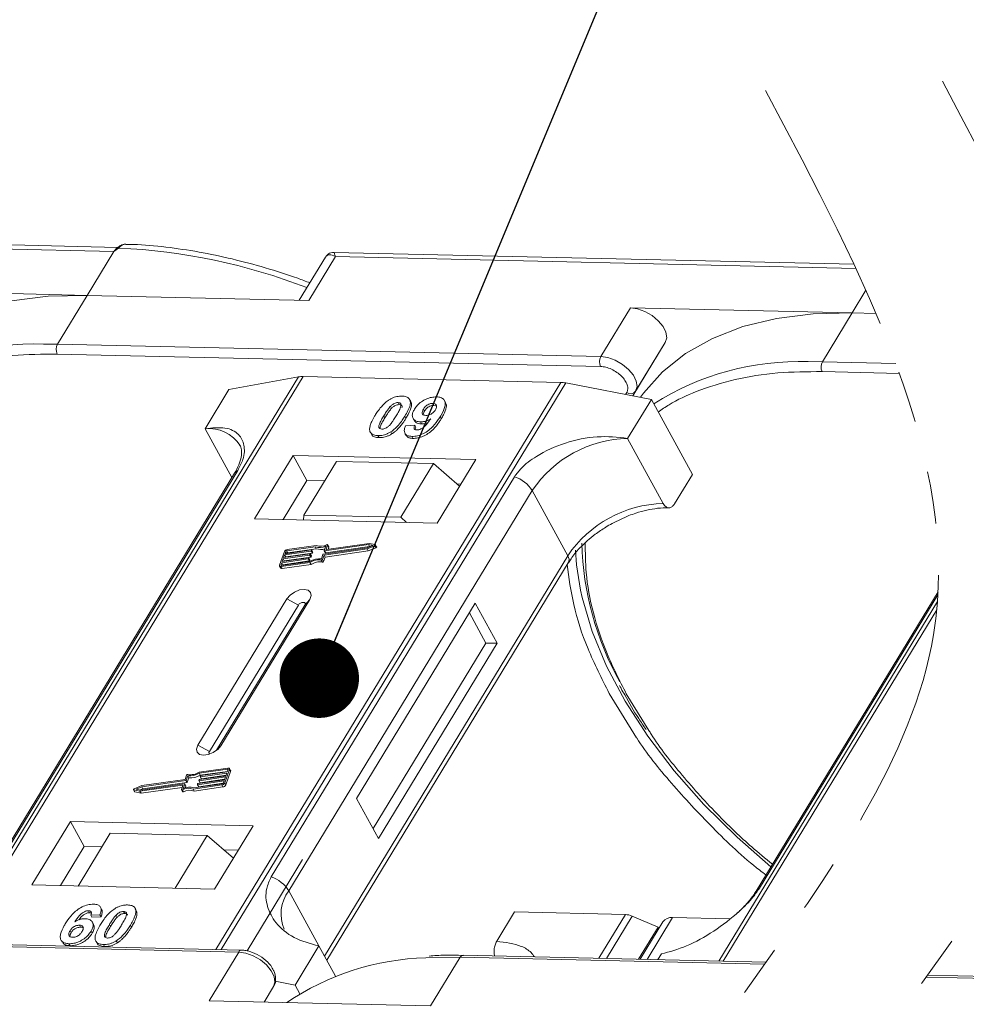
# Model space of a CAD drawing. Header units: millimetres. Extents: x -797 to 677, y 79 to 1112.
# Tile 60 of 75: x 318 to 378, y 879 to 941. Entities that reach past the tile are written whole.
import ezdxf

# ---------------------------------------------------------------- set-up
doc = ezdxf.new("R2010")
doc.units = ezdxf.units.MM
doc.linetypes.add('PHANTOM2', pattern=[31.75, 15.875, -3.175, 3.175, -3.175, 3.175, -3.175])
doc.styles.get("Standard").update_dxf_attribs({"font": '仿宋_GB2312.ttf', "width": 0.8})
doc.dimstyles.new('ISO-25.1', dxfattribs={"dimtxt": 6, "dimasz": 5, "dimexe": 3.5, "dimexo": 0.625, "dimgap": 1.5, "dimtad": 1, "dimtoh": 1, "dimtxsty": 'Standard', "dimcen": 2.5, "dimadec": 0, "dimazin": 0, "dimtfac": 1, "dimtmove": 0, "dimatfit": 3, "dimfxl": 0, "dimarcsym": 0})

msp = doc.modelspace()

# ---------------------------------------------------------------- linework, layer by layer
at = {"color": 7, "linetype": 'Continuous', "lineweight": 15}
for p, q in [((324.586, 926.285), (290.049, 927.078)), ((290.147, 926.818), (324.33, 926.033)), ((324.629, 926.244), (324.33, 926.033)), ((324.33, 926.033), (322.649, 923.271)), ((337.647, 925.676), (335.998, 922.965)), ((336.592, 922.951), (338.273, 925.713)), ((370.897, 925.222), (338.176, 925.973)), ((338.273, 925.713), (371.018, 924.962)), ((322.649, 923.271), (308.705, 923.591)), ((320.781, 920.202), (322.649, 923.271)), ((322.649, 923.271), (336.592, 922.951)), ((371.642, 923.59), (370.776, 922.167)), ((356.832, 922.487), (354.965, 919.418)), ((370.776, 922.167), (356.832, 922.487)), ((368.908, 919.098), (370.776, 922.167)), ((370.776, 922.167), (372.276, 922.132)), ((320.781, 920.202), (319.894, 920.208)), ((354.965, 919.418), (320.781, 920.202)), ((359.025, 920.311), (356.983, 916.953)), ((357.158, 917.242), (359.025, 920.311)), ((320.767, 919.58), (354.95, 918.796)), ((368.908, 919.098), (368.02, 919.104)), ((373.525, 918.992), (368.908, 919.098)), ((314.534, 882.51), (336.231, 918.167)), ((336.231, 918.167), (352.448, 917.795)), ((368.894, 918.476), (373.753, 918.364)), ((335.945, 918.146), (314.265, 882.516)), ((352.448, 917.795), (330.751, 882.138)), ((331.084, 882.13), (352.764, 917.76)), ((331.568, 917.34), (335.945, 918.146)), ((352.764, 917.76), (358.145, 916.73)), ((331.568, 917.34), (330.074, 914.885)), ((356.595, 917.164), (356.521, 917.041)), ((356.982, 916.953), (357.158, 917.242)), ((342.207, 916.527), (342.276, 916.401)), ((343.005, 916.597), (342.936, 916.723)), ((344.461, 916.35), (344.392, 916.477)), ((344.461, 916.35), (344.589, 916.325)), ((345.192, 916.532), (345.123, 916.658)), ((356.651, 914.275), (358.145, 916.73)), ((358.145, 916.73), (360.732, 912.003)), ((341.313, 915.702), (341.382, 915.576)), ((341.735, 916.293), (341.804, 916.167)), ((343.807, 916.117), (343.876, 915.991)), ((342.705, 915.541), (342.636, 915.667)), ((342.677, 915.059), (343.261, 915.098)), ((343.153, 915.538), (343.222, 915.411)), ((343.261, 915.098), (343.33, 914.972)), ((343.618, 915.313), (343.687, 915.187)), ((344.928, 915.511), (344.859, 915.637)), ((330.074, 914.885), (331.756, 911.81)), ((340.518, 914.586), (340.587, 914.46)), ((340.943, 914.449), (341.012, 914.323)), ((341.75, 914.684), (341.818, 914.557)), ((342.642, 914.593), (342.71, 914.467)), ((343.076, 914.4), (343.145, 914.274)), ((358.893, 910.178), (356.651, 914.275)), ((335.605, 913.202), (333.177, 909.213)), ((347.098, 912.939), (335.605, 913.202)), ((335.605, 913.202), (336.467, 911.627)), ((338.327, 912.829), (336.273, 909.453)), ((344.433, 912.689), (338.327, 912.829)), ((342.379, 909.313), (344.433, 912.689)), ((344.433, 912.689), (346.077, 911.262)), ((344.67, 908.949), (347.098, 912.939)), ((331.92, 912.08), (316.607, 886.914)), ((316.822, 887.101), (332.135, 912.267)), ((359.612, 910.161), (360.732, 912.003)), ((349.539, 911.867), (334.226, 886.702)), ((336.467, 911.627), (334.973, 909.172)), ((337.58, 911.601), (336.467, 911.627)), ((346.164, 911.404), (345.906, 911.41)), ((335.334, 885.824), (350.647, 910.99)), ((352.888, 906.893), (350.647, 910.99)), ((333.177, 909.213), (344.67, 908.949)), ((336.273, 909.453), (336.25, 909.142)), ((342.379, 909.313), (336.273, 909.453)), ((342.747, 908.993), (342.379, 909.313)), ((340.391, 907.676), (337.704, 907.295)), ((340.779, 907.594), (340.391, 907.676)), ((335.06, 907.155), (334.754, 906.304)), ((336.735, 907.191), (335.075, 906.955)), ((335.1, 907.026), (336.76, 907.262)), ((335.151, 907.168), (335.1, 907.026)), ((335.144, 906.829), (336.804, 907.065)), ((335.219, 907.043), (335.151, 907.168)), ((336.998, 907.464), (335.21, 907.21)), ((335.21, 907.21), (335.279, 907.084)), ((337.052, 907.539), (335.235, 907.281)), ((335.279, 907.084), (337.067, 907.338)), ((336.804, 907.065), (336.735, 907.191)), ((336.777, 907.247), (336.764, 907.212)), ((336.833, 907.086), (336.764, 907.212)), ((336.846, 907.13), (336.777, 907.256)), ((336.846, 907.121), (336.777, 907.247)), ((336.833, 907.086), (336.846, 907.121)), ((337.067, 907.338), (336.998, 907.464)), ((337.511, 906.998), (340.27, 907.39)), ((337.554, 906.937), (340.263, 907.322)), ((337.571, 907.225), (337.669, 907.5)), ((337.571, 907.216), (337.64, 907.09)), ((340.347, 907.603), (337.587, 907.211)), ((337.656, 907.085), (337.587, 907.211)), ((337.623, 906.811), (340.332, 907.196)), ((337.656, 907.085), (340.416, 907.477)), ((337.688, 907.309), (337.78, 907.566)), ((337.696, 907.295), (337.688, 907.309)), ((337.848, 907.458), (337.779, 907.584)), ((337.78, 907.566), (337.849, 907.44)), ((337.802, 907.309), (337.849, 907.44)), ((340.263, 907.322), (340.755, 907.529)), ((340.332, 907.196), (340.263, 907.322)), ((340.27, 907.39), (340.632, 907.542)), ((340.332, 907.196), (340.824, 907.403)), ((340.632, 907.542), (340.347, 907.603)), ((340.416, 907.477), (340.347, 907.603)), ((340.416, 907.477), (340.456, 907.468)), ((340.755, 907.529), (340.824, 907.403)), ((340.863, 907.458), (340.794, 907.584)), ((334.896, 906.459), (334.845, 906.317)), ((334.853, 906.217), (336.669, 906.475)), ((334.878, 906.288), (336.666, 906.542)), ((336.557, 906.694), (334.896, 906.459)), ((334.965, 906.332), (334.896, 906.459)), ((334.922, 906.53), (336.582, 906.765)), ((334.986, 906.707), (334.922, 906.53)), ((334.965, 906.332), (336.626, 906.568)), ((336.646, 906.943), (334.986, 906.707)), ((335.054, 906.581), (334.986, 906.707)), ((335.011, 906.778), (336.671, 907.014)), ((335.075, 906.955), (335.011, 906.778)), ((335.042, 906.547), (335.054, 906.581)), ((335.054, 906.581), (336.715, 906.816)), ((335.144, 906.829), (335.075, 906.955)), ((335.131, 906.795), (335.144, 906.829)), ((336.626, 906.568), (336.557, 906.694)), ((336.599, 906.751), (336.586, 906.715)), ((336.655, 906.589), (336.586, 906.715)), ((336.667, 906.634), (336.598, 906.76)), ((336.599, 906.751), (336.668, 906.625)), ((336.715, 906.816), (336.646, 906.943)), ((336.655, 906.589), (336.668, 906.625)), ((336.738, 906.349), (336.669, 906.475)), ((336.688, 906.999), (336.675, 906.964)), ((336.744, 906.837), (336.675, 906.964)), ((336.757, 906.882), (336.688, 907.008)), ((336.757, 906.873), (336.688, 906.999)), ((336.744, 906.837), (336.757, 906.873)), ((337.378, 906.621), (337.447, 906.495)), ((337.383, 906.703), (337.481, 906.977)), ((337.455, 906.663), (337.554, 906.937)), ((337.524, 906.536), (337.455, 906.663)), ((337.524, 906.536), (337.623, 906.811)), ((337.623, 906.811), (337.554, 906.937)), ((352.888, 906.893), (337.575, 881.727)), ((337.718, 881.466), (352.922, 906.452)), ((334.755, 906.249), (334.824, 906.123)), ((334.845, 906.317), (334.861, 906.288)), ((334.922, 906.091), (334.853, 906.217)), ((334.922, 906.091), (336.738, 906.349)), ((334.953, 906.298), (334.965, 906.332)), ((376.185, 904.628), (364.734, 885.81)), ((335.218, 904.187), (329.615, 894.98)), ((331.052, 894.947), (336.654, 904.154)), ((335.218, 904.187), (335.938, 903.797)), ((336.654, 904.154), (336.348, 903.788)), ((376.147, 904.017), (362.392, 881.412)), ((364.948, 885.997), (376.175, 904.447)), ((335.938, 903.797), (330.336, 894.59)), ((330.796, 894.663), (336.348, 903.788)), ((347.07, 903.915), (339.6, 891.639)), ((348.449, 901.393), (347.07, 903.915)), ((362.661, 881.406), (376.102, 903.496)), ((347.731, 901.41), (346.696, 903.301)), ((340.635, 889.748), (347.731, 901.41)), ((340.98, 889.117), (348.449, 901.393)), ((348.449, 901.393), (347.731, 901.41)), ((355.493, 898.242), (357.221, 895.454)), ((357.992, 895.907), (356.571, 898.217)), ((330.336, 894.59), (329.615, 894.98)), ((331.052, 894.947), (330.863, 894.721)), ((331.508, 893.547), (329.692, 893.289)), ((331.483, 893.476), (329.695, 893.222)), ((331.302, 892.609), (331.607, 893.46)), ((331.465, 893.305), (331.516, 893.447)), ((331.509, 893.428), (331.483, 893.476)), ((331.675, 893.389), (331.606, 893.515)), ((331.607, 893.46), (331.676, 893.334)), ((328.807, 892.827), (326.098, 892.442)), ((328.906, 893.101), (328.807, 892.827)), ((328.978, 893.061), (328.88, 892.786)), ((328.949, 892.66), (328.88, 892.786)), ((328.949, 892.66), (329.047, 892.934)), ((329.047, 892.934), (328.978, 893.061)), ((329.626, 892.573), (331.286, 892.808)), ((329.673, 892.764), (329.686, 892.8)), ((331.35, 892.986), (329.69, 892.75)), ((329.764, 893.096), (329.695, 893.222)), ((329.715, 892.821), (331.376, 893.057)), ((329.759, 892.624), (331.299, 892.843)), ((329.763, 893.013), (329.775, 893.048)), ((329.763, 893.004), (329.832, 892.878)), ((329.764, 893.096), (331.477, 893.339)), ((331.439, 893.234), (329.779, 892.998)), ((329.848, 892.872), (329.779, 892.998)), ((329.805, 893.069), (331.465, 893.305)), ((329.848, 892.872), (331.388, 893.091)), ((331.286, 892.808), (331.35, 892.986)), ((331.371, 892.483), (331.676, 893.334)), ((331.376, 893.057), (331.439, 893.234)), ((325.567, 892.18), (325.636, 892.054)), ((325.583, 892.169), (325.97, 892.087)), ((325.652, 892.043), (325.583, 892.169)), ((326.098, 892.442), (325.606, 892.235)), ((326.091, 892.374), (325.729, 892.221)), ((325.729, 892.221), (326.015, 892.161)), ((325.97, 892.087), (328.657, 892.469)), ((325.974, 892.169), (326.16, 892.248)), ((326.015, 892.161), (328.774, 892.553)), ((326.039, 891.961), (328.628, 892.329)), ((328.85, 892.765), (326.091, 892.374)), ((326.16, 892.248), (326.091, 892.374)), ((326.16, 892.248), (328.919, 892.639)), ((328.673, 892.454), (328.581, 892.198)), ((328.582, 892.179), (328.651, 892.053)), ((328.704, 892.049), (328.635, 892.175)), ((328.67, 892.445), (328.657, 892.469)), ((328.791, 892.538), (328.692, 892.264)), ((328.859, 892.421), (328.79, 892.547)), ((328.859, 892.412), (328.791, 892.538)), ((328.822, 892.307), (328.859, 892.412)), ((328.919, 892.639), (328.85, 892.765)), ((329.31, 892.225), (331.126, 892.483)), ((329.379, 892.099), (329.31, 892.225)), ((329.364, 892.3), (331.152, 892.554)), ((329.379, 892.099), (331.195, 892.357)), ((329.584, 892.516), (329.597, 892.552)), ((329.584, 892.507), (329.653, 892.381)), ((331.261, 892.737), (329.601, 892.502)), ((329.67, 892.376), (329.601, 892.502)), ((329.67, 892.376), (331.21, 892.594)), ((329.674, 892.755), (329.743, 892.629)), ((329.759, 892.624), (329.69, 892.75)), ((331.126, 892.483), (331.195, 892.357)), ((331.21, 892.596), (331.261, 892.737)), ((331.371, 892.483), (331.302, 892.609)), ((325.652, 892.043), (326.039, 891.961)), ((326.039, 891.961), (325.97, 892.087)), ((339.6, 891.639), (340.98, 889.117)), ((321.599, 890.185), (319.172, 886.195)), ((333.092, 889.921), (321.599, 890.185)), ((321.599, 890.185), (322.461, 888.609)), ((330.665, 885.932), (333.092, 889.921)), ((324.098, 889.443), (322.081, 886.129)), ((324.098, 889.443), (330.203, 889.303)), ((328.186, 885.989), (330.203, 889.303)), ((330.203, 889.303), (331.848, 887.876)), ((322.461, 888.609), (320.968, 886.154)), ((323.575, 888.584), (322.461, 888.609)), ((332.158, 888.387), (331.235, 888.408)), ((336.206, 887.795), (332.714, 882.056)), ((319.172, 886.195), (330.665, 885.932)), ((335.334, 885.824), (337.23, 882.358)), ((323.559, 884.667), (323.49, 884.793)), ((325.62, 884.789), (325.614, 884.8)), ((322.736, 884.578), (322.805, 884.452)), ((323.454, 884.327), (322.87, 884.288)), ((322.87, 884.288), (322.939, 884.162)), ((322.939, 884.162), (323.523, 884.201)), ((323.454, 884.327), (323.523, 884.201)), ((324.537, 884.168), (324.468, 884.294)), ((324.94, 884.528), (325.009, 884.402)), ((325.693, 884.67), (325.762, 884.544)), ((348.416, 882.656), (349.536, 884.497)), ((349.536, 884.497), (356.52, 884.337)), ((356.52, 884.337), (354.846, 881.585)), ((356.939, 884.239), (355.318, 881.574)), ((356.939, 884.239), (358.57, 883.543)), ((357.882, 881.515), (359.482, 884.145)), ((363.058, 884.063), (359.482, 884.145)), ((322.171, 883.666), (322.24, 883.54)), ((323.049, 883.72), (322.98, 883.846)), ((324.045, 883.702), (324.114, 883.576)), ((325.371, 883.671), (325.44, 883.545)), ((357.343, 881.528), (358.57, 883.543)), ((358.872, 883.885), (357.436, 881.526)), ((358.614, 883.462), (358.57, 883.543)), ((332.364, 882.101), (298.181, 882.885)), ((321.573, 883.321), (321.642, 883.195)), ((322.892, 883.28), (322.961, 883.154)), ((297.999, 882.761), (332.182, 881.976)), ((321.007, 882.73), (321.076, 882.604)), ((321.501, 882.5), (321.57, 882.374)), ((323.195, 882.664), (323.264, 882.538)), ((323.676, 882.45), (323.745, 882.324)), ((324.482, 882.685), (324.551, 882.559)), ((337.23, 882.358), (335.736, 879.903)), ((337.23, 882.358), (338.272, 880.453)), ((332.182, 881.976), (330.315, 878.907)), ((343.966, 881.618), (346.126, 881.656)), ((344.258, 878.587), (346.126, 881.656)), ((346.126, 881.656), (365.283, 881.217)), ((365.373, 881.343), (346.308, 881.781)), ((358.558, 881.5), (358.779, 881.863)), ((375.436, 880.405), (389.846, 880.074)), ((390.028, 880.199), (375.528, 880.532)), ((334.375, 879.801), (333.783, 878.828)), ((333.783, 878.828), (334.375, 879.801)), ((334.474, 880.144), (335.736, 879.903)), ((335.736, 879.903), (336.036, 879.356)), ((330.315, 878.907), (344.258, 878.587))]:
    msp.add_line(p, q, dxfattribs=at)
at = {"color": 7, "linetype": 'Continuous', "lineweight": 15, "flags": 128}
for points in [[(324.629, 926.244), (324.612, 926.254), (324.597, 926.262), (324.584, 926.266), (324.573, 926.268), (324.563, 926.268), (324.556, 926.264), (324.551, 926.258), (324.548, 926.249)], [(322.649, 923.271), (320.197, 923.213), (317.898, 922.924), (315.778, 922.408), (313.86, 921.67), (312.165, 920.718), (310.711, 919.563), (309.515, 918.216), (309.335, 917.966)], [(359.025, 920.311), (359.114, 920.603), (359.065, 920.948), (358.884, 921.317), (358.585, 921.678), (358.195, 922), (357.746, 922.256), (357.279, 922.423), (356.832, 922.487)], [(370.776, 922.167), (368.324, 922.109), (366.025, 921.82), (363.905, 921.304), (361.987, 920.566), (360.292, 919.614), (358.838, 918.458), (357.642, 917.112), (357.462, 916.861)], [(357.158, 917.242), (357.246, 917.534), (357.198, 917.879), (357.016, 918.248), (356.718, 918.609), (356.327, 918.931), (355.879, 919.187), (355.411, 919.354), (354.965, 919.418)], [(336.76, 907.262), (336.765, 907.262), (336.769, 907.262), (336.772, 907.261), (336.775, 907.259), (336.777, 907.257), (336.778, 907.254), (336.778, 907.251), (336.777, 907.247)], [(337.587, 907.211), (337.583, 907.211), (337.579, 907.211), (337.576, 907.212), (337.573, 907.214), (337.571, 907.216), (337.57, 907.219), (337.57, 907.222), (337.571, 907.225)], [(337.704, 907.295), (337.7, 907.295), (337.696, 907.295), (337.693, 907.296), (337.69, 907.298), (337.688, 907.3), (337.687, 907.303), (337.687, 907.306), (337.688, 907.309)], [(337.726, 907.589), (337.738, 907.593), (337.75, 907.595), (337.76, 907.595), (337.769, 907.593), (337.776, 907.588), (337.78, 907.582), (337.782, 907.575), (337.78, 907.566)], [(340.779, 907.594), (340.788, 907.59), (340.794, 907.584), (340.796, 907.575), (340.795, 907.565), (340.789, 907.555), (340.78, 907.545), (340.768, 907.536), (340.755, 907.529)], [(340.824, 907.403), (340.837, 907.41), (340.849, 907.419), (340.858, 907.429), (340.864, 907.439), (340.865, 907.449), (340.863, 907.458)], [(353.686, 904.741), (353.443, 906.334), (353.379, 907.256)], [(336.582, 906.765), (336.586, 906.766), (336.59, 906.765), (336.594, 906.764), (336.596, 906.762), (336.598, 906.76), (336.599, 906.757), (336.599, 906.754), (336.599, 906.751)], [(336.671, 907.014), (336.676, 907.014), (336.68, 907.013), (336.683, 907.012), (336.686, 907.011), (336.687, 907.008), (336.688, 907.006), (336.689, 907.002), (336.688, 906.999)], [(334.853, 906.217), (334.827, 906.215), (334.803, 906.217), (334.783, 906.224), (334.767, 906.234), (334.756, 906.248), (334.75, 906.264), (334.749, 906.283), (334.754, 906.304)], [(334.845, 906.317), (334.844, 906.31), (334.844, 906.304), (334.846, 906.298), (334.85, 906.294), (334.855, 906.29), (334.862, 906.288), (334.87, 906.287), (334.878, 906.288)], [(336.654, 904.154), (336.742, 904.39), (336.708, 904.593), (336.556, 904.731), (336.309, 904.784), (336.006, 904.744), (335.692, 904.616), (335.415, 904.421), (335.218, 904.187)], [(365.665, 887.34), (363.539, 889.192), (361.457, 891.245), (359.575, 893.37), (357.915, 895.544), (356.492, 897.743), (355.323, 899.945), (354.419, 902.126), (353.79, 904.263), (353.686, 904.741)], [(336.348, 903.788), (336.373, 903.855), (336.363, 903.913), (336.32, 903.952), (336.249, 903.967), (336.163, 903.956), (336.073, 903.919), (335.994, 903.864), (335.938, 903.797)], [(329.615, 894.98), (329.527, 894.744), (329.562, 894.541), (329.714, 894.403), (329.96, 894.35), (330.263, 894.39), (330.577, 894.518), (330.854, 894.713), (331.052, 894.947)], [(330.336, 894.59), (330.311, 894.523), (330.321, 894.465), (330.364, 894.426), (330.369, 894.423)], [(331.516, 893.447), (331.517, 893.454), (331.517, 893.46), (331.515, 893.465), (331.511, 893.47), (331.506, 893.473), (331.499, 893.476), (331.491, 893.476), (331.483, 893.476)], [(331.508, 893.547), (331.534, 893.548), (331.558, 893.546), (331.578, 893.54), (331.594, 893.529), (331.605, 893.516), (331.612, 893.499), (331.612, 893.48), (331.607, 893.46)], [(329.779, 892.998), (329.775, 892.998), (329.771, 892.998), (329.767, 892.999), (329.765, 893.001), (329.763, 893.003), (329.762, 893.006), (329.762, 893.009), (329.763, 893.013)], [(325.583, 892.169), (325.573, 892.173), (325.567, 892.18), (325.565, 892.188), (325.566, 892.198), (325.572, 892.209), (325.581, 892.219), (325.593, 892.228), (325.606, 892.235)], [(328.635, 892.175), (328.623, 892.171), (328.612, 892.168), (328.601, 892.168), (328.592, 892.171), (328.585, 892.175), (328.581, 892.181), (328.58, 892.189), (328.581, 892.198)], [(328.657, 892.469), (328.661, 892.469), (328.665, 892.469), (328.669, 892.468), (328.671, 892.466), (328.673, 892.464), (328.674, 892.461), (328.674, 892.458), (328.673, 892.454)], [(328.774, 892.553), (328.778, 892.553), (328.782, 892.553), (328.786, 892.551), (328.788, 892.55), (328.79, 892.547), (328.791, 892.545), (328.791, 892.542), (328.791, 892.538)], [(329.601, 892.502), (329.596, 892.501), (329.592, 892.502), (329.589, 892.503), (329.586, 892.505), (329.585, 892.507), (329.584, 892.51), (329.583, 892.513), (329.584, 892.516)], [(329.69, 892.75), (329.686, 892.75), (329.682, 892.75), (329.678, 892.751), (329.676, 892.753), (329.674, 892.755), (329.673, 892.758), (329.673, 892.761), (329.673, 892.764)], [(328.651, 892.053), (328.654, 892.049), (328.661, 892.045), (328.67, 892.042), (328.681, 892.042), (328.692, 892.044), (328.704, 892.049)], [(332.182, 881.976), (332.629, 881.912), (333.096, 881.745), (333.545, 881.49), (333.935, 881.167), (334.234, 880.806), (334.415, 880.437), (334.464, 880.092), (334.375, 879.801)]]:
    msp.add_lwpolyline(points, dxfattribs=at)
at = {"color": 7, "linetype": 'Continuous', "lineweight": 15}
for centre, radius, start, end in [((322.933, 888.676), 37.606, 68.8867, 87.41637), ((319.346, 903.031), 17.186, 88.17299, 122.27686), ((321.375, 919.877), 0.676, 151.28833, 206.07738), ((355.558, 919.093), 0.676, 151.28833, 206.07738), ((367.473, 901.927), 17.186, 88.17299, 122.27686), ((369.501, 918.773), 0.676, 151.28833, 206.07738), ((336.191, 916.764), 1.404, 88.36437, 100.07486), ((352.396, 915.872), 1.923, 78.95956, 88.45106), ((356.837, 917.49), 0.406, 233.49916, 322.32593), ((330.314, 912.577), 2.32, 32.72807, 95.94494), ((356.819, 906.838), 7.439, 91.29253, 146.07318), ((332.333, 911.823), 0.486, 114.04723, 148.03545), ((348.896, 909.918), 2.052, 31.49474, 71.76502), ((359.061, 902.741), 7.439, 91.29253, 146.07318), ((372.59, 908.171), 18.828, 181.47296, 209.27046), ((335.265, 907.054), 0.229, 97.42066, 153.85265), ((335.219, 907.134), 0.0762, 97.42066, 153.85265), ((335.289, 907.008), 0.0769, 97.57631, 152.44031), ((336.73, 907.229), 0.0381, 277.42066, 333.85265), ((336.799, 907.103), 0.0381, 277.42066, 333.85265), ((336.836, 907.126), 0.011, 336.9348, 26.00024), ((337.289, 908.323), 0.907, 251.29271, 294.8085), ((337.334, 908.308), 0.819, 249.85489, 298.61454), ((337.348, 908.14), 0.85, 250.64873, 287.80174), ((337.652, 907.099), 0.0149, 216.6597, 287.11154), ((337.829, 907.449), 0.0214, 336.12463, 26.81041), ((336.552, 906.732), 0.0381, 277.42066, 333.85265), ((336.621, 906.606), 0.0381, 277.42066, 333.85265), ((336.641, 906.98), 0.0381, 277.42066, 333.85265), ((337.269, 905.535), 1.173, 84.44241, 120.93013), ((336.657, 906.629), 0.011, 336.9348, 26.00024), ((337.212, 905.638), 0.998, 80.39857, 122.94909), ((336.71, 906.854), 0.0381, 277.42066, 333.85265), ((337.281, 905.512), 0.998, 80.39857, 122.94909), ((336.747, 906.877), 0.011, 336.9348, 26.00024), ((337.389, 906.694), 0.0736, 261.76287, 334.64704), ((337.458, 906.568), 0.0736, 261.76287, 334.64704), ((337.516, 906.96), 0.0381, 97.42066, 153.85265), ((352.547, 906.645), 0.422, 332.73921, 35.93869), ((334.896, 906.176), 0.0892, 216.6597, 287.11154), ((328.845, 892.803), 0.0381, 277.42066, 333.85265), ((328.972, 893.069), 0.0736, 81.76287, 154.64704), ((329.092, 894.228), 1.173, 264.44241, 300.93013), ((329.149, 894.126), 0.998, 260.39857, 302.94909), ((329.161, 894.102), 1.173, 264.44241, 300.93013), ((329.72, 892.783), 0.0381, 97.42066, 153.85265), ((329.809, 893.031), 0.0381, 97.42066, 153.85265), ((329.844, 892.886), 0.0149, 216.6597, 287.11154), ((331.616, 893.36), 0.0661, 336.9348, 26.00024), ((329.027, 891.456), 0.819, 69.85489, 118.61454), ((329.073, 891.441), 0.907, 71.29271, 114.8085), ((328.849, 892.416), 0.011, 336.9348, 26.00024), ((328.914, 892.677), 0.0381, 277.42066, 333.85265), ((329.631, 892.535), 0.0381, 97.42066, 153.85265), ((329.665, 892.39), 0.0149, 216.6597, 287.11154), ((329.755, 892.638), 0.0149, 216.6597, 287.11154), ((331.097, 892.709), 0.229, 277.42066, 333.85265), ((331.142, 892.629), 0.0762, 277.42066, 333.85265), ((331.165, 892.583), 0.229, 277.42066, 333.85265), ((325.654, 892.064), 0.0212, 210.21858, 262.82259), ((329.096, 891.33), 0.819, 69.85489, 118.61454), ((333.584, 884.752), 2.052, 31.49474, 71.76502), ((365.146, 885.553), 0.486, 114.04363, 148.18037), ((337.279, 884.361), 2.434, 143.05874, 202.97399), ((356.47, 883.184), 1.154, 66.05067, 87.52203), ((359.402, 883.486), 0.664, 83.06528, 142.98998), ((332.374, 881.891), 0.21, 92.05976, 156.00278), ((346.325, 881.56), 0.221, 94.37574, 154.30043), ((344.434, 865.153), 16.472, 91.62872, 124.08314)]:
    msp.add_arc(centre, radius, start, end, dxfattribs=at)
at = {"color": 3, "linetype": 'PHANTOM2', "lineweight": 9, "ltscale": 1.030123}
for points in [[(365.324, 936.161), (375.897, 901.924), (352.232, 857.113), (362.805, 822.876)], [(376.467, 936.729), (387.04, 902.492), (363.375, 857.681), (373.948, 823.444)]]:
    msp.add_spline(points, degree=3, dxfattribs=at)
at = {"color": 7, "linetype": 'Continuous', "lineweight": 15}
msp.add_open_spline([(324.33, 926.033), (324.362, 926.081), (324.428, 926.176), (324.508, 926.225), (324.548, 926.249)], degree=3, dxfattribs=at)
for points, knots in [([(324.563, 926.268), (324.55, 926.258), (324.525, 926.24), (324.499, 926.22), (324.487, 926.211)], [0, 0, 0, 0, 0.518796, 1, 1, 1, 1]), ([(325.044, 926.487), (325, 926.484), (324.906, 926.477), (324.737, 926.404), (324.625, 926.317), (324.556, 926.264)], [0, 0, 0, 0, 0.249637, 0.538323, 1, 1, 1, 1]), ([(325.085, 926.487), (325.08, 926.488), (325.041, 926.5), (324.96, 926.477), (324.846, 926.428), (324.737, 926.346), (324.663, 926.276), (324.629, 926.244)], [0, 0, 0, 0, 0.033044, 0.285426, 0.531875, 0.785768, 1, 1, 1, 1]), ([(336.661, 924.055), (336.406, 924.153), (335.472, 924.51), (333.838, 925.022), (331.761, 925.581), (329.669, 926.019), (327.593, 926.318), (326.057, 926.471), (325.242, 926.476), (325.084, 926.477)], [0, 0, 0, 0, 0.064257, 0.235538, 0.411454, 0.590698, 0.772379, 0.955884, 1, 1, 1, 1]), ([(338.273, 925.713), (338.134, 925.77), (337.917, 925.857), (337.722, 925.79), (337.651, 925.676), (337.619, 925.624)], [0, 0, 0, 0, 0.498413, 0.772928, 1, 1, 1, 1]), ([(338.174, 925.973), (338.11, 925.969), (338, 925.963), (337.816, 925.878), (337.732, 925.782), (337.686, 925.729)], [0, 0, 0, 0, 0.389383, 0.666862, 1, 1, 1, 1]), ([(338.175, 925.967), (338.175, 925.969), (338.174, 925.993), (338.197, 925.91), (338.248, 925.779), (338.273, 925.713)], [0, 0, 0, 0, 0.044603, 0.521109, 1, 1, 1, 1]), ([(310.456, 917.035), (310.679, 917.193), (311.388, 917.698), (312.976, 918.422), (315.233, 919.127), (317.897, 919.556), (319.82, 919.572), (320.767, 919.58)], [0, 0, 0, 0, 0.088375, 0.281114, 0.527622, 0.767417, 1, 1, 1, 1]), ([(354.95, 918.796), (355.058, 918.786), (355.278, 918.765), (355.639, 918.633), (355.982, 918.438), (356.276, 918.194), (356.503, 917.921), (356.642, 917.639), (356.683, 917.371), (356.624, 917.232), (356.595, 917.164)], [0, 0, 0, 0, 0.12225, 0.25, 0.37775, 0.5, 0.62225, 0.75, 0.87775, 1, 1, 1, 1]), ([(358.583, 915.93), (358.806, 916.089), (359.515, 916.594), (361.103, 917.317), (363.359, 918.023), (366.023, 918.452), (367.947, 918.468), (368.894, 918.476)], [0, 0, 0, 0, 0.088375, 0.281114, 0.527622, 0.767417, 1, 1, 1, 1]), ([(341.649, 916.702), (341.7, 916.732), (341.803, 916.793), (341.967, 916.861), (342.134, 916.909), (342.269, 916.929), (342.376, 916.936), (342.429, 916.936), (342.456, 916.936)], [0, 0, 0, 0, 0.193776, 0.3936, 0.587864, 0.788908, 0.894169, 1, 1, 1, 1]), ([(342.456, 916.936), (342.549, 916.927), (342.737, 916.91), (342.916, 916.783), (343.001, 916.598), (342.958, 916.226), (342.773, 915.904), (342.636, 915.667)], [0, 0, 0, 0, 0.147566, 0.296688, 0.431278, 0.580404, 1, 1, 1, 1]), ([(340.761, 915.715), (340.812, 915.797), (340.929, 915.983), (341.178, 916.307), (341.437, 916.564), (341.628, 916.688), (341.649, 916.702)], [0, 0, 0, 0, 0.236731, 0.537555, 0.949668, 1, 1, 1, 1]), ([(341.735, 916.293), (341.778, 916.335), (341.847, 916.403), (341.972, 916.479), (342.085, 916.518), (342.163, 916.526), (342.202, 916.527), (342.207, 916.527)], [0, 0, 0, 0, 0.3348035, 0.5425606, 0.750382, 0.9707212, 1, 1, 1, 1]), ([(341.804, 916.167), (341.847, 916.209), (341.916, 916.277), (342.041, 916.353), (342.154, 916.391), (342.232, 916.4), (342.271, 916.401), (342.276, 916.401)], [0, 0, 0, 0, 0.334804, 0.542561, 0.750382, 0.970721, 1, 1, 1, 1]), ([(342.207, 916.527), (342.246, 916.522), (342.315, 916.515), (342.381, 916.465), (342.407, 916.373), (342.374, 916.203), (342.252, 915.962), (342.142, 915.778), (342.087, 915.685)], [0, 0, 0, 0, 0.104614, 0.188814, 0.273512, 0.444127, 0.719481, 1, 1, 1, 1]), ([(342.276, 916.401), (342.315, 916.396), (342.385, 916.389), (342.45, 916.339), (342.473, 916.272), (342.461, 916.218), (342.455, 916.192)], [0, 0, 0, 0, 0.293658, 0.530016, 0.767769, 1, 1, 1, 1]), ([(342.705, 915.541), (342.753, 915.623), (342.904, 915.878), (343.048, 916.216), (343.071, 916.494), (343.009, 916.569), (342.993, 916.59)], [0, 0, 0, 0, 0.220552, 0.687786, 0.91457, 1, 1, 1, 1]), ([(343.24, 916.106), (343.295, 916.188), (343.407, 916.354), (343.669, 916.584), (343.981, 916.761), (344.32, 916.874), (344.524, 916.882), (344.63, 916.886)], [0, 0, 0, 0, 0.197927, 0.397728, 0.597413, 0.790584, 1, 1, 1, 1]), ([(343.807, 916.117), (343.842, 916.171), (343.898, 916.255), (344.019, 916.364), (344.137, 916.428), (344.268, 916.471), (344.347, 916.475), (344.392, 916.477)], [0, 0, 0, 0, 0.2913202, 0.4655393, 0.6416315, 0.798664, 1, 1, 1, 1]), ([(343.876, 915.991), (343.911, 916.044), (343.967, 916.129), (344.088, 916.238), (344.206, 916.302), (344.337, 916.345), (344.416, 916.348), (344.461, 916.35)], [0, 0, 0, 0, 0.29132, 0.465539, 0.641632, 0.798664, 1, 1, 1, 1]), ([(344.392, 916.477), (344.438, 916.471), (344.531, 916.46), (344.613, 916.385), (344.646, 916.286), (344.619, 916.173), (344.578, 916.099), (344.559, 916.065)], [0, 0, 0, 0, 0.207955, 0.420406, 0.62732, 0.827707, 1, 1, 1, 1]), ([(344.63, 916.886), (344.724, 916.877), (344.911, 916.86), (345.094, 916.729), (345.189, 916.537), (345.162, 916.205), (345.011, 915.892), (344.881, 915.674), (344.859, 915.637)], [0, 0, 0, 0, 0.148288, 0.297745, 0.443713, 0.607791, 0.934708, 1, 1, 1, 1]), ([(344.928, 915.511), (344.976, 915.593), (345.121, 915.841), (345.249, 916.174), (345.257, 916.438), (345.194, 916.51), (345.181, 916.525)], [0, 0, 0, 0, 0.2271221, 0.6848597, 0.9348975, 1, 1, 1, 1]), ([(340.439, 914.717), (340.431, 914.751), (340.415, 914.819), (340.426, 914.966), (340.476, 915.157), (340.566, 915.364), (340.663, 915.551), (340.728, 915.66), (340.761, 915.715)], [0, 0, 0, 0, 0.1184406, 0.2393457, 0.4595932, 0.6849248, 0.8422399, 1, 1, 1, 1]), ([(341.192, 914.858), (341.146, 914.865), (341.072, 914.874), (341.012, 914.931), (340.994, 915.026), (341.03, 915.196), (341.155, 915.436), (341.26, 915.613), (341.313, 915.702)], [0, 0, 0, 0, 0.1253702, 0.2022903, 0.2791788, 0.4647576, 0.7305818, 1, 1, 1, 1]), ([(341.313, 915.702), (341.338, 915.743), (341.389, 915.825), (341.461, 915.936), (341.528, 916.035), (341.591, 916.121), (341.657, 916.208), (341.709, 916.265), (341.735, 916.293)], [0, 0, 0, 0, 0.205942, 0.411959, 0.558149, 0.704502, 0.851801, 1, 1, 1, 1]), ([(341.382, 915.576), (341.407, 915.617), (341.458, 915.699), (341.53, 915.81), (341.597, 915.909), (341.66, 915.995), (341.726, 916.082), (341.778, 916.139), (341.804, 916.167)], [0, 0, 0, 0, 0.205942, 0.411959, 0.558149, 0.704502, 0.851801, 1, 1, 1, 1]), ([(343.618, 915.313), (343.525, 915.323), (343.339, 915.343), (343.168, 915.481), (343.09, 915.674), (343.123, 915.893), (343.204, 916.042), (343.24, 916.106)], [0, 0, 0, 0, 0.210189, 0.421773, 0.623603, 0.837034, 1, 1, 1, 1]), ([(343.96, 915.72), (343.914, 915.725), (343.828, 915.734), (343.745, 915.794), (343.714, 915.877), (343.735, 915.989), (343.78, 916.069), (343.807, 916.117)], [0, 0, 0, 0, 0.2139369, 0.3980753, 0.5830907, 0.7516657, 1, 1, 1, 1]), ([(343.793, 915.77), (343.796, 915.796), (343.803, 915.866), (343.848, 915.943), (343.876, 915.991)], [0, 0, 0, 0, 0.366323, 1, 1, 1, 1]), ([(344.559, 916.065), (344.526, 916.016), (344.471, 915.935), (344.346, 915.832), (344.218, 915.767), (344.083, 915.724), (344.001, 915.722), (343.96, 915.72)], [0, 0, 0, 0, 0.2673945, 0.4472142, 0.6271221, 0.8130653, 1, 1, 1, 1]), ([(341.085, 914.944), (341.089, 914.977), (341.103, 915.094), (341.228, 915.311), (341.33, 915.487), (341.382, 915.576)], [0, 0, 0, 0, 0.166989, 0.580698, 1, 1, 1, 1]), ([(341.664, 915.092), (341.621, 915.05), (341.552, 914.982), (341.428, 914.907), (341.316, 914.868), (341.238, 914.859), (341.198, 914.858), (341.192, 914.858)], [0, 0, 0, 0, 0.333678, 0.540413, 0.747264, 0.961209, 1, 1, 1, 1]), ([(342.087, 915.685), (342.061, 915.644), (342.011, 915.562), (341.939, 915.451), (341.872, 915.352), (341.808, 915.265), (341.742, 915.177), (341.69, 915.12), (341.664, 915.092)], [0, 0, 0, 0, 0.20527, 0.410616, 0.55715, 0.703844, 0.851471, 1, 1, 1, 1]), ([(342.636, 915.667), (342.585, 915.585), (342.468, 915.399), (342.223, 915.082), (341.967, 914.826), (341.777, 914.702), (341.75, 914.684)], [0, 0, 0, 0, 0.237281, 0.538591, 0.932677, 1, 1, 1, 1]), ([(341.818, 914.557), (341.867, 914.59), (341.965, 914.656), (342.128, 914.795), (342.3, 914.973), (342.461, 915.174), (342.595, 915.365), (342.668, 915.482), (342.705, 915.541)], [0, 0, 0, 0, 0.118595, 0.239509, 0.447458, 0.659935, 0.829685, 1, 1, 1, 1]), ([(344.859, 915.637), (344.807, 915.556), (344.651, 915.309), (344.379, 914.97), (343.989, 914.662), (343.627, 914.482), (343.31, 914.404), (343.138, 914.401), (343.076, 914.4)], [0, 0, 0, 0, 0.1423372, 0.4291269, 0.5899433, 0.7512055, 0.9098946, 1, 1, 1, 1]), ([(343.145, 914.274), (343.245, 914.278), (343.448, 914.286), (343.782, 914.395), (344.112, 914.573), (344.49, 914.888), (344.743, 915.217), (344.891, 915.451), (344.928, 915.511)], [0, 0, 0, 0, 0.14324, 0.28761, 0.430449, 0.591135, 0.89544, 1, 1, 1, 1]), ([(343.261, 915.098), (343.241, 915.049), (343.21, 914.973), (343.221, 914.883), (343.267, 914.834), (343.331, 914.812), (343.378, 914.809), (343.396, 914.808)], [0, 0, 0, 0, 0.344714, 0.529059, 0.714209, 0.892196, 1, 1, 1, 1]), ([(343.233, 915.418), (343.246, 915.388), (343.289, 915.294), (343.45, 915.208), (343.617, 915.194), (343.687, 915.187)], [0, 0, 0, 0, 0.20752, 0.66568, 1, 1, 1, 1]), ([(343.396, 914.808), (343.436, 914.81), (343.518, 914.815), (343.664, 914.873), (343.829, 914.975), (344.043, 915.196), (344.173, 915.38), (344.262, 915.507)], [0, 0, 0, 0, 0.112015, 0.224355, 0.367768, 0.565827, 1, 1, 1, 1]), ([(344.262, 915.507), (344.211, 915.478), (344.107, 915.419), (343.968, 915.367), (343.858, 915.337), (343.776, 915.322), (343.696, 915.314), (343.644, 915.314), (343.618, 915.313)], [0, 0, 0, 0, 0.243491, 0.496266, 0.61821, 0.741704, 0.870158, 1, 1, 1, 1]), ([(343.687, 915.187), (343.736, 915.188), (343.837, 915.19), (343.97, 915.22), (344.048, 915.247), (344.069, 915.255)], [0, 0, 0, 0, 0.409454, 0.83528, 1, 1, 1, 1]), ([(332.135, 912.267), (332.252, 912.501), (332.554, 913.101), (332.566, 913.896), (332.211, 914.601), (331.396, 915.016), (330.513, 914.929), (330.074, 914.885)], [0, 0, 0, 0, 0.125713, 0.321276, 0.524466, 0.763484, 1, 1, 1, 1]), ([(340.943, 914.449), (340.896, 914.452), (340.801, 914.457), (340.675, 914.487), (340.567, 914.538), (340.5, 914.601), (340.46, 914.663), (340.446, 914.699), (340.439, 914.717)], [0, 0, 0, 0, 0.192635, 0.388697, 0.582015, 0.783044, 0.890959, 1, 1, 1, 1]), ([(340.59, 914.463), (340.603, 914.449), (340.638, 914.41), (340.729, 914.366), (340.835, 914.338), (340.932, 914.327), (340.985, 914.324), (341.012, 914.323)], [0, 0, 0, 0, 0.143925, 0.415852, 0.697483, 0.848301, 1, 1, 1, 1]), ([(341.75, 914.684), (341.699, 914.653), (341.596, 914.592), (341.432, 914.524), (341.265, 914.476), (341.129, 914.456), (341.022, 914.449), (340.969, 914.449), (340.943, 914.449)], [0, 0, 0, 0, 0.193769, 0.393564, 0.587886, 0.789131, 0.894283, 1, 1, 1, 1]), ([(341.012, 914.323), (341.061, 914.323), (341.159, 914.324), (341.317, 914.347), (341.483, 914.392), (341.624, 914.449), (341.736, 914.507), (341.791, 914.541), (341.818, 914.557)], [0, 0, 0, 0, 0.193594, 0.390501, 0.584817, 0.78683, 0.892868, 1, 1, 1, 1]), ([(343.076, 914.4), (342.982, 914.409), (342.813, 914.426), (342.656, 914.542), (342.586, 914.718), (342.615, 914.903), (342.664, 915.026), (342.677, 915.059)], [0, 0, 0, 0, 0.242788, 0.438865, 0.634801, 0.900936, 1, 1, 1, 1]), ([(342.714, 914.47), (342.75, 914.422), (342.819, 914.33), (342.992, 914.283), (343.106, 914.276), (343.145, 914.274)], [0, 0, 0, 0, 0.415852, 0.802138, 1, 1, 1, 1]), ([(343.291, 914.831), (343.293, 914.857), (343.297, 914.902), (343.32, 914.951), (343.33, 914.972)], [0, 0, 0, 0, 0.569737, 1, 1, 1, 1]), ([(332.258, 913.829), (332.269, 913.814), (332.338, 913.721), (332.375, 913.517), (332.358, 913.112), (332.224, 912.631), (332.018, 912.26), (331.918, 912.079)], [0, 0, 0, 0, 0.054359, 0.333223, 0.559722, 0.78604, 1, 1, 1, 1]), ([(356.651, 914.275), (356.021, 914.344), (354.76, 914.48), (352.713, 914.056), (351.079, 913.307), (350.017, 912.52), (349.668, 912.044), (349.539, 911.867)], [0, 0, 0, 0, 0.249096, 0.498243, 0.745205, 0.90541, 1, 1, 1, 1]), ([(359.612, 910.161), (359.566, 910.099), (359.474, 909.975), (359.303, 909.9), (359.131, 909.921), (358.989, 910.025), (358.92, 910.134), (358.893, 910.178)], [0, 0, 0, 0, 0.2146939, 0.4293877, 0.6440816, 0.8587754, 1, 1, 1, 1]), ([(355.676, 908.927), (356.027, 909.103), (356.519, 909.349), (357.257, 909.608), (357.871, 909.778), (358.553, 909.888), (359.02, 909.929), (359.229, 909.91), (359.243, 909.909)], [0, 0, 0, 0, 0.288391, 0.40474, 0.594322, 0.785544, 0.984773, 1, 1, 1, 1]), ([(352.938, 906.454), (352.986, 906.539), (353.157, 906.838), (353.564, 907.317), (354.091, 907.83), (354.646, 908.279), (355.173, 908.641), (355.542, 908.85), (355.676, 908.927)], [0, 0, 0, 0, 0.097286, 0.340622, 0.525469, 0.686972, 0.885597, 1, 1, 1, 1]), ([(356.571, 898.217), (356.142, 899.062), (355.27, 900.778), (354.437, 903.337), (353.99, 905.678), (353.991, 907.097), (353.992, 907.718)], [0, 0, 0, 0, 0.255322, 0.518562, 0.789217, 1, 1, 1, 1]), ([(352.855, 906.342), (352.963, 905.511), (353.185, 903.797), (354.072, 901.066), (355.021, 899.18), (355.493, 898.242)], [0, 0, 0, 0, 0.321295, 0.662487, 1, 1, 1, 1]), ([(356.149, 898.745), (356.178, 898.682), (356.272, 898.482), (356.396, 898.281), (356.48, 898.145)], [0, 0, 0, 0, 0.317467, 1, 1, 1, 1]), ([(356.48, 898.145), (356.754, 897.648), (357.152, 896.923), (357.656, 896.205), (357.815, 895.98)], [0, 0, 0, 0, 0.685846, 1, 1, 1, 1]), ([(365.762, 887.499), (365.324, 887.859), (364.145, 888.827), (362.205, 890.693), (360.071, 893.064), (358.616, 894.886), (358.038, 895.832), (357.992, 895.907)], [0, 0, 0, 0, 0.139905, 0.376826, 0.679842, 0.974606, 1, 1, 1, 1]), ([(357.221, 895.454), (357.224, 895.449), (357.821, 894.484), (359.392, 892.565), (361.971, 889.779), (364.011, 887.845), (365.224, 886.922), (365.352, 886.825)], [0, 0, 0, 0, 0.001708, 0.316913, 0.637904, 0.961869, 1, 1, 1, 1]), ([(334.226, 886.702), (334.114, 886.455), (333.83, 885.825), (333.939, 884.808), (334.496, 883.733), (335.587, 882.814), (336.684, 882.509), (337.23, 882.358)], [0, 0, 0, 0, 0.125713, 0.321276, 0.524466, 0.763484, 1, 1, 1, 1]), ([(358.779, 881.863), (359.298, 882), (360.334, 882.274), (362.082, 883.245), (363.519, 884.354), (364.484, 885.319), (364.823, 885.813), (364.948, 885.997)], [0, 0, 0, 0, 0.249096, 0.498243, 0.745205, 0.90541, 1, 1, 1, 1]), ([(364.732, 885.809), (364.728, 885.803), (364.635, 885.619), (364.32, 885.217), (363.919, 884.758), (363.626, 884.503), (363.547, 884.435)], [0, 0, 0, 0, 0.014876, 0.423831, 0.846052, 1, 1, 1, 1]), ([(321.272, 883.749), (321.324, 883.83), (321.48, 884.077), (321.753, 884.416), (322.143, 884.724), (322.505, 884.904), (322.822, 884.982), (322.994, 884.985), (323.056, 884.986)], [0, 0, 0, 0, 0.142337, 0.429127, 0.589943, 0.751205, 0.909895, 1, 1, 1, 1]), ([(323.056, 884.986), (323.149, 884.977), (323.319, 884.961), (323.475, 884.843), (323.545, 884.669), (323.517, 884.485), (323.468, 884.362), (323.454, 884.327)], [0, 0, 0, 0, 0.242691, 0.439002, 0.635006, 0.895059, 1, 1, 1, 1]), ([(324.382, 884.703), (324.433, 884.733), (324.536, 884.794), (324.7, 884.862), (324.866, 884.91), (325.002, 884.93), (325.109, 884.937), (325.162, 884.937), (325.189, 884.937)], [0, 0, 0, 0, 0.193776, 0.3936, 0.587864, 0.788908, 0.894169, 1, 1, 1, 1]), ([(325.189, 884.937), (325.236, 884.935), (325.331, 884.93), (325.457, 884.899), (325.565, 884.849), (325.632, 884.786), (325.672, 884.724), (325.686, 884.688), (325.693, 884.67)], [0, 0, 0, 0, 0.192627, 0.388684, 0.582013, 0.783201, 0.891038, 1, 1, 1, 1]), ([(322.736, 884.578), (322.695, 884.576), (322.613, 884.571), (322.467, 884.512), (322.3, 884.409), (322.087, 884.188), (321.958, 884.005), (321.869, 883.879)], [0, 0, 0, 0, 0.112049, 0.22438, 0.370115, 0.570276, 1, 1, 1, 1]), ([(322.115, 883.997), (322.115, 883.997), (322.171, 884.074), (322.275, 884.194), (322.452, 884.34), (322.603, 884.418), (322.725, 884.451), (322.782, 884.452), (322.805, 884.452)], [0, 0, 0, 0, 0.000071, 0.368569, 0.571075, 0.774891, 0.911654, 1, 1, 1, 1]), ([(322.87, 884.288), (322.89, 884.336), (322.922, 884.411), (322.911, 884.501), (322.865, 884.553), (322.8, 884.574), (322.754, 884.577), (322.736, 884.578)], [0, 0, 0, 0, 0.33384, 0.524547, 0.716372, 0.891824, 1, 1, 1, 1]), ([(322.805, 884.452), (322.844, 884.451), (322.887, 884.45), (322.912, 884.43), (322.914, 884.428)], [0, 0, 0, 0, 0.900108, 1, 1, 1, 1]), ([(323.495, 883.719), (323.547, 883.801), (323.664, 883.987), (323.913, 884.31), (324.171, 884.565), (324.361, 884.689), (324.382, 884.703)], [0, 0, 0, 0, 0.237381, 0.538918, 0.949082, 1, 1, 1, 1]), ([(323.523, 884.201), (323.551, 884.281), (323.605, 884.441), (323.612, 884.608), (323.559, 884.661), (323.555, 884.664)], [0, 0, 0, 0, 0.481785, 0.969308, 1, 1, 1, 1]), ([(324.045, 883.702), (324.07, 883.743), (324.121, 883.824), (324.192, 883.935), (324.26, 884.034), (324.323, 884.122), (324.39, 884.209), (324.442, 884.266), (324.468, 884.294)], [0, 0, 0, 0, 0.20527, 0.410616, 0.557148, 0.703844, 0.851475, 1, 1, 1, 1]), ([(324.114, 883.576), (324.139, 883.616), (324.19, 883.698), (324.261, 883.809), (324.329, 883.908), (324.392, 883.995), (324.459, 884.083), (324.511, 884.14), (324.537, 884.168)], [0, 0, 0, 0, 0.20527, 0.410616, 0.557148, 0.703844, 0.851475, 1, 1, 1, 1]), ([(324.468, 884.294), (324.511, 884.336), (324.58, 884.405), (324.705, 884.48), (324.818, 884.519), (324.896, 884.527), (324.935, 884.528), (324.94, 884.528)], [0, 0, 0, 0, 0.334804, 0.542561, 0.750382, 0.970721, 1, 1, 1, 1]), ([(324.537, 884.168), (324.58, 884.21), (324.649, 884.279), (324.774, 884.354), (324.887, 884.393), (324.965, 884.401), (325.004, 884.402), (325.009, 884.402)], [0, 0, 0, 0, 0.334804, 0.542561, 0.750382, 0.970721, 1, 1, 1, 1]), ([(324.94, 884.528), (324.979, 884.523), (325.048, 884.515), (325.112, 884.468), (325.139, 884.38), (325.109, 884.211), (324.987, 883.967), (324.875, 883.779), (324.818, 883.684)], [0, 0, 0, 0, 0.105646, 0.186221, 0.267042, 0.431541, 0.712708, 1, 1, 1, 1]), ([(325.009, 884.402), (325.047, 884.397), (325.116, 884.389), (325.176, 884.348), (325.185, 884.313), (325.188, 884.3)], [0, 0, 0, 0, 0.449091, 0.791608, 1, 1, 1, 1]), ([(325.693, 884.67), (325.701, 884.636), (325.717, 884.567), (325.706, 884.423), (325.66, 884.24), (325.572, 884.036), (325.474, 883.846), (325.406, 883.729), (325.371, 883.671)], [0, 0, 0, 0, 0.118432, 0.2393289, 0.4494336, 0.6641784, 0.8318201, 1, 1, 1, 1]), ([(325.44, 883.545), (325.488, 883.627), (325.596, 883.81), (325.732, 884.112), (325.8, 884.373), (325.769, 884.509), (325.762, 884.544)], [0, 0, 0, 0, 0.236775, 0.527928, 0.878334, 1, 1, 1, 1]), ([(325.762, 884.544), (325.75, 884.576), (325.731, 884.624), (325.692, 884.66), (325.679, 884.671)], [0, 0, 0, 0, 0.667997, 1, 1, 1, 1]), ([(321.501, 882.5), (321.408, 882.509), (321.221, 882.527), (321.038, 882.656), (320.942, 882.848), (320.97, 883.181), (321.121, 883.495), (321.251, 883.713), (321.272, 883.749)], [0, 0, 0, 0, 0.148269, 0.297647, 0.442421, 0.607851, 0.935658, 1, 1, 1, 1]), ([(321.573, 883.321), (321.607, 883.372), (321.663, 883.455), (321.792, 883.558), (321.921, 883.623), (322.053, 883.662), (322.133, 883.665), (322.171, 883.666)], [0, 0, 0, 0, 0.276721, 0.45687, 0.637007, 0.824068, 1, 1, 1, 1]), ([(321.642, 883.195), (321.676, 883.246), (321.732, 883.329), (321.861, 883.432), (321.99, 883.497), (322.122, 883.536), (322.202, 883.539), (322.24, 883.54)], [0, 0, 0, 0, 0.276721, 0.45687, 0.637007, 0.824068, 1, 1, 1, 1]), ([(321.869, 883.879), (321.921, 883.908), (322.025, 883.967), (322.164, 884.02), (322.274, 884.049), (322.355, 884.064), (322.436, 884.072), (322.488, 884.073), (322.514, 884.073)], [0, 0, 0, 0, 0.243654, 0.49576, 0.617892, 0.741503, 0.870025, 1, 1, 1, 1]), ([(322.171, 883.666), (322.218, 883.661), (322.304, 883.653), (322.384, 883.593), (322.419, 883.508), (322.395, 883.394), (322.349, 883.312), (322.325, 883.269)], [0, 0, 0, 0, 0.213757, 0.394944, 0.576585, 0.777311, 1, 1, 1, 1]), ([(322.24, 883.54), (322.289, 883.537), (322.357, 883.533), (322.395, 883.501), (322.406, 883.491)], [0, 0, 0, 0, 0.715718, 1, 1, 1, 1]), ([(322.514, 884.073), (322.606, 884.063), (322.793, 884.043), (322.962, 883.905), (323.041, 883.716), (323.01, 883.497), (322.928, 883.347), (322.892, 883.28)], [0, 0, 0, 0, 0.210216, 0.421975, 0.620016, 0.831037, 1, 1, 1, 1]), ([(322.961, 883.154), (323.004, 883.236), (323.091, 883.402), (323.111, 883.601), (323.055, 883.686), (323.038, 883.714)], [0, 0, 0, 0, 0.401791, 0.807526, 1, 1, 1, 1]), ([(323.676, 882.45), (323.582, 882.459), (323.395, 882.476), (323.215, 882.603), (323.125, 882.801), (323.185, 883.18), (323.369, 883.499), (323.495, 883.719)], [0, 0, 0, 0, 0.147528, 0.296569, 0.43214, 0.608737, 1, 1, 1, 1]), ([(323.925, 882.86), (323.879, 882.866), (323.805, 882.875), (323.744, 882.931), (323.727, 883.025), (323.761, 883.193), (323.886, 883.433), (323.992, 883.612), (324.045, 883.702)], [0, 0, 0, 0, 0.125351, 0.202197, 0.279182, 0.459742, 0.727968, 1, 1, 1, 1]), ([(323.816, 882.944), (323.82, 882.976), (323.834, 883.091), (323.958, 883.308), (324.062, 883.486), (324.114, 883.576)], [0, 0, 0, 0, 0.159501, 0.57679, 1, 1, 1, 1]), ([(324.818, 883.684), (324.793, 883.643), (324.743, 883.561), (324.671, 883.45), (324.604, 883.352), (324.541, 883.265), (324.474, 883.178), (324.422, 883.121), (324.397, 883.093)], [0, 0, 0, 0, 0.205942, 0.411959, 0.558149, 0.704502, 0.851801, 1, 1, 1, 1]), ([(325.371, 883.671), (325.32, 883.589), (325.203, 883.403), (324.958, 883.085), (324.701, 882.828), (324.51, 882.703), (324.482, 882.685)], [0, 0, 0, 0, 0.2366286, 0.5373614, 0.9329864, 1, 1, 1, 1]), ([(324.551, 882.559), (324.6, 882.591), (324.698, 882.657), (324.862, 882.798), (325.037, 882.979), (325.199, 883.182), (325.332, 883.372), (325.404, 883.487), (325.44, 883.545)], [0, 0, 0, 0, 0.11827, 0.2388803, 0.4507318, 0.6672091, 0.8333396, 1, 1, 1, 1]), ([(321.739, 882.91), (321.693, 882.915), (321.6, 882.926), (321.518, 883.001), (321.486, 883.1), (321.512, 883.213), (321.553, 883.286), (321.573, 883.321)], [0, 0, 0, 0, 0.207905, 0.419981, 0.630626, 0.821735, 1, 1, 1, 1]), ([(322.892, 883.28), (322.836, 883.198), (322.724, 883.032), (322.463, 882.801), (322.146, 882.622), (321.806, 882.511), (321.603, 882.504), (321.501, 882.5)], [0, 0, 0, 0, 0.197831, 0.3973, 0.59891, 0.798741, 1, 1, 1, 1]), ([(321.587, 882.906), (321.577, 882.93), (321.554, 882.983), (321.582, 883.087), (321.622, 883.16), (321.642, 883.195)], [0, 0, 0, 0, 0.296139, 0.660307, 1, 1, 1, 1]), ([(321.57, 882.374), (321.671, 882.378), (321.872, 882.385), (322.202, 882.491), (322.513, 882.663), (322.782, 882.892), (322.9, 883.065), (322.961, 883.154)], [0, 0, 0, 0, 0.198208, 0.398397, 0.584963, 0.787074, 1, 1, 1, 1]), ([(322.325, 883.269), (322.29, 883.216), (322.234, 883.132), (322.114, 883.023), (321.995, 882.958), (321.864, 882.915), (321.783, 882.912), (321.739, 882.91)], [0, 0, 0, 0, 0.2886974, 0.4635526, 0.6399417, 0.8018084, 1, 1, 1, 1]), ([(324.397, 883.093), (324.354, 883.051), (324.285, 882.983), (324.161, 882.908), (324.049, 882.87), (323.971, 882.86), (323.931, 882.86), (323.925, 882.86)], [0, 0, 0, 0, 0.333678, 0.540413, 0.747264, 0.961209, 1, 1, 1, 1]), ([(321.087, 882.611), (321.115, 882.563), (321.182, 882.453), (321.373, 882.386), (321.522, 882.377), (321.57, 882.374)], [0, 0, 0, 0, 0.338595, 0.784132, 1, 1, 1, 1]), ([(323.276, 882.545), (323.297, 882.507), (323.35, 882.41), (323.528, 882.34), (323.683, 882.329), (323.745, 882.324)], [0, 0, 0, 0, 0.275409, 0.710365, 1, 1, 1, 1]), ([(324.482, 882.685), (324.432, 882.655), (324.329, 882.594), (324.165, 882.525), (323.998, 882.478), (323.862, 882.457), (323.755, 882.45), (323.702, 882.45), (323.676, 882.45)], [0, 0, 0, 0, 0.193769, 0.393564, 0.587886, 0.789131, 0.894283, 1, 1, 1, 1]), ([(323.745, 882.324), (323.794, 882.325), (323.892, 882.325), (324.05, 882.348), (324.216, 882.393), (324.357, 882.45), (324.469, 882.508), (324.524, 882.542), (324.551, 882.559)], [0, 0, 0, 0, 0.193594, 0.390501, 0.584817, 0.78683, 0.892868, 1, 1, 1, 1]), ([(348.416, 882.656), (348.377, 882.58), (348.301, 882.428), (348.251, 882.137), (348.245, 881.894), (348.275, 881.77), (348.284, 881.736)], [0, 0, 0, 0, 0.295987, 0.591974, 0.887961, 1, 1, 1, 1]), ([(350.792, 881.678), (350.724, 881.771), (350.525, 882.044), (349.812, 882.479), (348.966, 882.586), (348.416, 882.656)], [0, 0, 0, 0, 0.152259, 0.448917, 1, 1, 1, 1]), ([(333.497, 881.742), (333.296, 881.845), (333.017, 881.989), (332.632, 882.083), (332.46, 882.089), (332.367, 882.093)], [0, 0, 0, 0, 0.538027, 0.74783, 1, 1, 1, 1]), ([(334.327, 880.899), (334.301, 880.949), (334.223, 881.102), (333.966, 881.407), (333.677, 881.613), (333.497, 881.742)], [0, 0, 0, 0, 0.152643, 0.468497, 1, 1, 1, 1]), ([(346.317, 881.763), (345.922, 881.777), (345.181, 881.804), (344.487, 881.75), (344.164, 881.725)], [0, 0, 0, 0, 0.533839, 1, 1, 1, 1]), ([(334.374, 879.82), (334.387, 879.835), (334.495, 879.962), (334.526, 880.305), (334.469, 880.656), (334.356, 880.849), (334.327, 880.899)], [0, 0, 0, 0, 0.054424, 0.449377, 0.857077, 1, 1, 1, 1])]:
    msp.add_open_spline(points, degree=3, knots=knots, dxfattribs=at)

# ---------------------------------------------------------------- leaders
at = {"color": 5, "lineweight": 9}
msp.add_leader([(337.253, 899.198), (359.936, 953.648), (369.262, 953.648)], dimstyle='ISO-25.1', override={"dimgap": 1.5, "dimtad": 0, "dimldrblk": 'Dot'}, dxfattribs=at)

doc.saveas('drawing.dxf')
